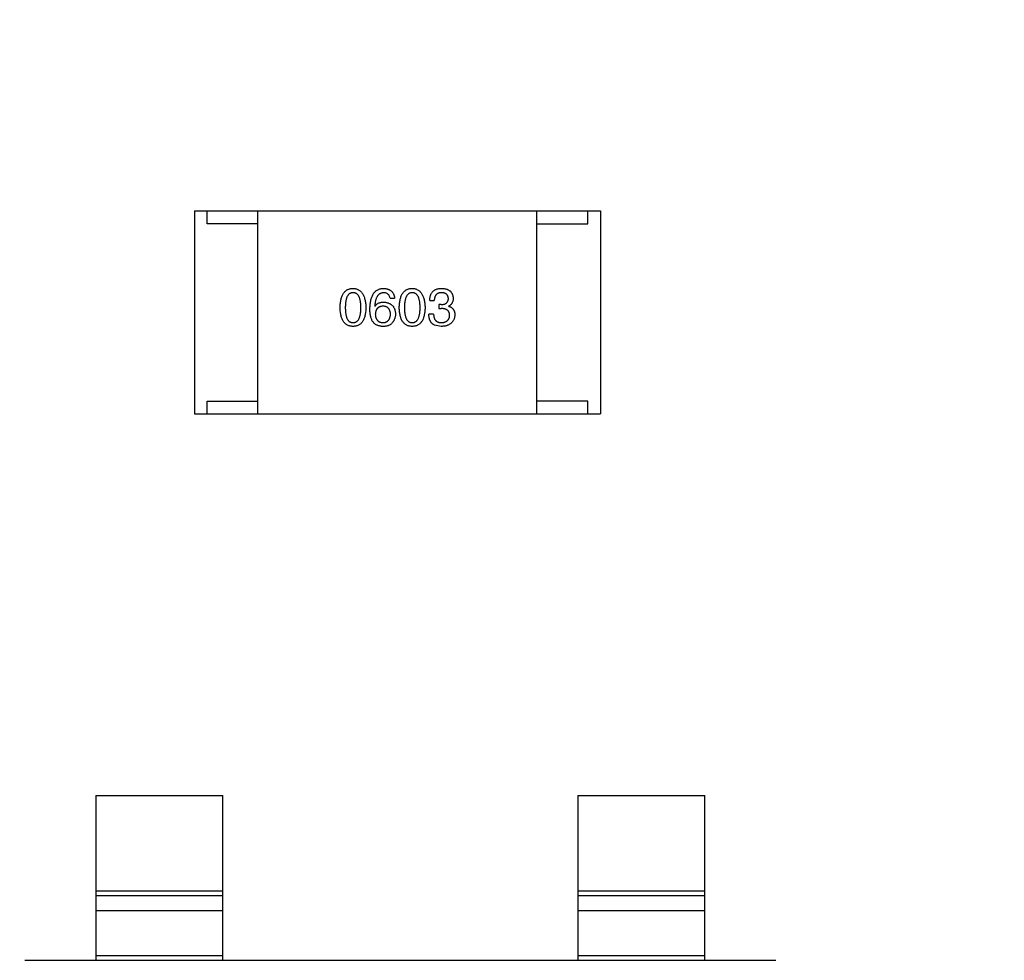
# Model space of a CAD drawing. Header units: millimetres. Extents: x 718 to 1157, y -195 to -52.
# Tile 141 of 156: x 1095.31 to 1099.19, y -119.61 to -115.9. Entities that reach past the tile are written whole.
import ezdxf

# ---------------------------------------------------------------- set-up
doc = ezdxf.new("R2010")
doc.units = ezdxf.units.MM
doc.header["$LTSCALE"] = 1.21
doc.header["$MEASUREMENT"] = 0
doc.header["$PDMODE"] = 3
doc.header["$PDSIZE"] = 0.3125
doc.layers.get('0').update_dxf_attribs({"linetype": 'CONTINUOUS'})
doc.layers.get('DEFPOINTS').update_dxf_attribs({"linetype": 'CONTINUOUS'})
doc.layers.add('Dim', color=3, linetype='CONTINUOUS', lineweight=25)
doc.styles.get("Standard").update_dxf_attribs({"font": 'txt', "width": 0.8})
doc.dimstyles.get("Standard").update_dxf_attribs({"dimtxt": 0.15625, "dimasz": 0.1875, "dimexe": 0.125, "dimexo": 0.0625, "dimgap": 0.09, "dimtad": 0, "dimtih": 1, "dimtoh": 1, "dimzin": 4, "dimdsep": 46, "dimtxsty": 'Standard', "dimblk": '_FILLED', "dimblk1": '_FILLED', "dimblk2": '_FILLED', "dimcen": 0.09, "dimazin": 1, "dimtp": 0.01, "dimtm": 0.01, "dimtfac": 1, "dimtofl": 0, "dimtmove": 0, "dimatfit": 3, "dimldrblk": '_FILLED', "dimfxl": 1, "dimtolj": 1, "dimtzin": 4, "dimarcsym": 0})

# ---------------------------------------------------------------- blocks, each defined once
blk = doc.blocks.new('_FILLED')
at = {"color": 0, "linetype": 'ByBlock'}
blk.add_solid([(0, 0), (-1, 0.1667), (-1, -0.1667)], dxfattribs=at)
blk = doc.blocks.new('*D41')
at = {"layer": 'DEFPOINTS', "color": 0}
for p in [(1078.3878, -101.7796), (1078.3878, -150.8296), (1143.3384, -150.8296)]:
    blk.add_point(p, dxfattribs=at)
at = {"layer": 'Dim', "color": 0, "lineweight": -2}
for p, q in [((1078.4503, -101.7796), (1143.4634, -101.7796)), ((1143.3384, -104.3196), (1143.3384, -122.3813)), ((1143.3384, -148.2896), (1143.3384, -130.2279)), ((1078.4503, -150.8296), (1143.4634, -150.8296))]:
    blk.add_line(p, q, dxfattribs=at)
at = {"layer": 'Dim', "color": 0, "lineweight": -2, "xscale": 2.54, "yscale": 2.54, "zscale": 2.54}
for p, rotation in [((1143.3384, -101.7796), 90), ((1143.3384, -150.8296), 270)]:
    blk.add_blockref('_FILLED', p, dxfattribs=dict(at, rotation=rotation))
at = {"layer": 'Dim', "color": 0, "insert": (1143.3384, -126.3046), "char_height": 2.5, "attachment_point": 5, "rotation": 90, "line_spacing_factor": 2.5}
blk.add_mtext('\\A1;49.05', dxfattribs=at)

msp = doc.modelspace()

# ---------------------------------------------------------------- linework, layer by layer
at = {"color": 7, "linetype": 'Continuous'}
for p, q in [((1095.996, -116.6577), (1097.596, -116.6577)), ((1095.996, -116.6577), (1095.996, -117.4577)), ((1096.046, -116.7077), (1096.046, -116.6577)), ((1096.246, -117.4577), (1096.246, -116.6577)), ((1097.346, -117.4577), (1097.346, -116.6577)), ((1097.546, -116.7077), (1097.546, -116.6577)), ((1097.596, -116.6577), (1097.596, -117.4577)), ((1096.246, -116.7077), (1096.046, -116.7077)), ((1097.346, -116.7077), (1097.546, -116.7077)), ((1096.7671, -117.0019), (1096.7852, -117.0019)), ((1096.9232, -117.0109), (1096.9413, -117.0109)), ((1096.9691, -117.0265), (1096.9593, -117.0265)), ((1096.9593, -117.0265), (1096.9593, -117.0421)), ((1096.9978, -117.0331), (1096.9978, -117.0322)), ((1096.7065, -117.0339), (1096.7073, -117.0347)), ((1096.9388, -117.065), (1096.92, -117.065)), ((1096.9593, -117.0421), (1096.9683, -117.0421)), ((1096.9691, -117.1126), (1096.9421, -117.1076)), ((1096.046, -117.4077), (1096.246, -117.4077)), ((1096.046, -117.4577), (1096.046, -117.4077)), ((1097.546, -117.4077), (1097.346, -117.4077)), ((1097.546, -117.4577), (1097.546, -117.4077)), ((1095.996, -117.4577), (1097.596, -117.4577)), ((1095.6074, -118.9612), (1096.1074, -118.9612)), ((1095.6074, -118.9612), (1095.6074, -119.6112)), ((1096.1074, -119.6112), (1096.1074, -118.9612)), ((1097.5074, -118.9612), (1098.0074, -118.9612)), ((1097.5074, -118.9612), (1097.5074, -119.6112)), ((1098.0074, -119.6112), (1098.0074, -118.9612)), ((1095.6074, -119.3374), (1096.1074, -119.3374)), ((1096.1074, -119.3572), (1095.6074, -119.3572)), ((1097.5074, -119.3374), (1098.0074, -119.3374)), ((1098.0074, -119.3572), (1097.5074, -119.3572)), ((1095.6074, -119.4152), (1096.1074, -119.4152)), ((1097.5074, -119.4152), (1098.0074, -119.4152)), ((1096.1074, -119.5934), (1095.6074, -119.5934)), ((1098.0074, -119.5934), (1097.5074, -119.5934)), ((1095.3273, -119.6112), (1098.2876, -119.6112))]:
    msp.add_line(p, q, dxfattribs=at)
for points, knots in [([(1096.5702, -117.0388), (1096.5703, -117.0357), (1096.5705, -117.0298), (1096.5713, -117.0213), (1096.5724, -117.0133), (1096.5739, -117.0059), (1096.5758, -116.9991), (1096.578, -116.9928), (1096.5806, -116.9871), (1096.5836, -116.9821), (1096.587, -116.9775), (1096.5907, -116.9736), (1096.5949, -116.9703), (1096.5994, -116.9675), (1096.6043, -116.9654), (1096.6095, -116.9638), (1096.6152, -116.9628), (1096.6191, -116.9627), (1096.621, -116.9626)], [0, 0, 0, 0, 0.088823, 0.172287, 0.250296, 0.323438, 0.392244, 0.456221, 0.516635, 0.573871, 0.628, 0.680335, 0.731489, 0.782557, 0.834044, 0.886738, 0.942089, 1, 1, 1, 1]), ([(1096.621, -116.9798), (1096.6198, -116.9798), (1096.6174, -116.9799), (1096.6139, -116.9806), (1096.6107, -116.9818), (1096.6077, -116.9834), (1096.605, -116.9855), (1096.6024, -116.9881), (1096.6002, -116.9911), (1096.5982, -116.9946), (1096.5964, -116.9985), (1096.5949, -117.0029), (1096.5936, -117.0078), (1096.5925, -117.0131), (1096.5917, -117.0189), (1096.5912, -117.0251), (1096.5908, -117.0318), (1096.5907, -117.0364), (1096.5907, -117.0388)], [0, 0, 0, 0, 0.049764, 0.097007, 0.143217, 0.188577, 0.235116, 0.282997, 0.333719, 0.387776, 0.445989, 0.508679, 0.576563, 0.649481, 0.728235, 0.812722, 0.903548, 1, 1, 1, 1]), ([(1096.621, -116.9626), (1096.623, -116.9627), (1096.6268, -116.9629), (1096.6324, -116.964), (1096.6376, -116.9656), (1096.6424, -116.9678), (1096.6469, -116.9706), (1096.651, -116.974), (1096.6547, -116.9779), (1096.6581, -116.9825), (1096.6611, -116.9875), (1096.6637, -116.9932), (1096.666, -116.9994), (1096.6679, -117.0062), (1096.6694, -117.0135), (1096.6706, -117.0214), (1096.6715, -117.0299), (1096.6717, -117.0358), (1096.6719, -117.0388)], [0, 0, 0, 0, 0.057415, 0.112361, 0.16496, 0.216437, 0.267441, 0.318839, 0.371478, 0.426325, 0.483626, 0.544235, 0.608673, 0.677374, 0.750405, 0.828394, 0.911525, 1, 1, 1, 1]), ([(1096.6522, -117.0388), (1096.6522, -117.0364), (1096.6521, -117.0318), (1096.6518, -117.0251), (1096.6512, -117.0189), (1096.6503, -117.0131), (1096.6492, -117.0078), (1096.6479, -117.0029), (1096.6463, -116.9985), (1096.6445, -116.9946), (1096.6424, -116.9911), (1096.6401, -116.9881), (1096.6375, -116.9855), (1096.6347, -116.9834), (1096.6317, -116.9818), (1096.6283, -116.9806), (1096.6248, -116.9799), (1096.6223, -116.9798), (1096.621, -116.9798)], [0, 0, 0, 0, 0.095719, 0.185854, 0.269738, 0.347952, 0.420315, 0.487894, 0.550245, 0.608186, 0.662454, 0.713283, 0.761375, 0.808209, 0.854301, 0.901312, 0.949396, 1, 1, 1, 1]), ([(1096.6876, -117.0421), (1096.6877, -117.0389), (1096.6879, -117.0328), (1096.6888, -117.024), (1096.6899, -117.0157), (1096.6915, -117.008), (1096.6935, -117.0009), (1096.6959, -116.9945), (1096.6986, -116.9886), (1096.7018, -116.9833), (1096.7054, -116.9786), (1096.7094, -116.9745), (1096.7138, -116.9709), (1096.7186, -116.968), (1096.7239, -116.9657), (1096.7295, -116.964), (1096.7355, -116.9629), (1096.7396, -116.9627), (1096.7417, -116.9626)], [0, 0, 0, 0, 0.087517, 0.169686, 0.246944, 0.319347, 0.387088, 0.450961, 0.511075, 0.567974, 0.622351, 0.675039, 0.726853, 0.778688, 0.83093, 0.884738, 0.941043, 1, 1, 1, 1]), ([(1096.7417, -116.9798), (1096.7404, -116.9799), (1096.7379, -116.9801), (1096.7342, -116.9809), (1096.7307, -116.9821), (1096.7275, -116.9837), (1096.7245, -116.9857), (1096.7217, -116.9881), (1096.7192, -116.991), (1096.7168, -116.9941), (1096.7147, -116.9977), (1096.7129, -117.0017), (1096.7112, -117.0061), (1096.7098, -117.0109), (1096.7087, -117.0161), (1096.7077, -117.0217), (1096.7069, -117.0276), (1096.7066, -117.0318), (1096.7065, -117.0339)], [0, 0, 0, 0, 0.054741, 0.107075, 0.158339, 0.208382, 0.258772, 0.310045, 0.362765, 0.417822, 0.475982, 0.537466, 0.602901, 0.673037, 0.747247, 0.826291, 0.910782, 1, 1, 1, 1]), ([(1096.7417, -116.9626), (1096.7433, -116.9627), (1096.7464, -116.963), (1096.7509, -116.9637), (1096.7552, -116.9646), (1096.7592, -116.9659), (1096.7629, -116.9674), (1096.7663, -116.9692), (1096.7694, -116.9712), (1096.7723, -116.9736), (1096.7749, -116.9762), (1096.7772, -116.9791), (1096.7792, -116.9822), (1096.781, -116.9856), (1096.7825, -116.9893), (1096.7836, -116.9933), (1096.7846, -116.9975), (1096.785, -117.0004), (1096.7852, -117.0019)], [0, 0, 0, 0, 0.073784, 0.144317, 0.211047, 0.274818, 0.336501, 0.395724, 0.453465, 0.510016, 0.566585, 0.622844, 0.680328, 0.739335, 0.800408, 0.863904, 0.93053, 1, 1, 1, 1]), ([(1096.7671, -117.0019), (1096.7667, -117.0002), (1096.766, -116.9968), (1096.7642, -116.9923), (1096.7618, -116.9884), (1096.7588, -116.9852), (1096.7553, -116.9828), (1096.7513, -116.981), (1096.7467, -116.9799), (1096.7434, -116.9798), (1096.7417, -116.9798)], [0, 0, 0, 0, 0.1439, 0.274233, 0.394478, 0.509388, 0.621911, 0.738504, 0.863414, 1, 1, 1, 1]), ([(1096.8034, -117.0388), (1096.8035, -117.0357), (1096.8037, -117.0298), (1096.8044, -117.0213), (1096.8055, -117.0133), (1096.8071, -117.0059), (1096.8089, -116.9991), (1096.8112, -116.9928), (1096.8138, -116.9871), (1096.8168, -116.9821), (1096.8201, -116.9775), (1096.8239, -116.9736), (1096.828, -116.9703), (1096.8325, -116.9675), (1096.8374, -116.9654), (1096.8427, -116.9638), (1096.8483, -116.9628), (1096.8522, -116.9627), (1096.8542, -116.9626)], [0, 0, 0, 0, 0.088823, 0.172287, 0.250296, 0.323438, 0.392244, 0.456221, 0.516635, 0.573871, 0.628, 0.680335, 0.731489, 0.782557, 0.834044, 0.886738, 0.942089, 1, 1, 1, 1]), ([(1096.8542, -116.9798), (1096.853, -116.9798), (1096.8506, -116.9799), (1096.8471, -116.9806), (1096.8439, -116.9818), (1096.8409, -116.9834), (1096.8381, -116.9855), (1096.8356, -116.9881), (1096.8334, -116.9911), (1096.8314, -116.9946), (1096.8296, -116.9985), (1096.828, -117.0029), (1096.8268, -117.0078), (1096.8257, -117.0131), (1096.8249, -117.0189), (1096.8243, -117.0251), (1096.8239, -117.0318), (1096.8239, -117.0364), (1096.8239, -117.0388)], [0, 0, 0, 0, 0.049764, 0.097007, 0.143217, 0.188577, 0.235116, 0.282997, 0.333719, 0.387776, 0.445989, 0.508679, 0.576563, 0.649481, 0.728235, 0.812722, 0.903548, 1, 1, 1, 1]), ([(1096.8542, -116.9626), (1096.8562, -116.9627), (1096.86, -116.9629), (1096.8655, -116.964), (1096.8707, -116.9656), (1096.8755, -116.9678), (1096.88, -116.9706), (1096.8841, -116.974), (1096.8878, -116.9779), (1096.8912, -116.9825), (1096.8942, -116.9875), (1096.8969, -116.9932), (1096.8991, -116.9994), (1096.901, -117.0062), (1096.9026, -117.0135), (1096.9038, -117.0214), (1096.9046, -117.0299), (1096.9049, -117.0358), (1096.905, -117.0388)], [0, 0, 0, 0, 0.057415, 0.112361, 0.16496, 0.216437, 0.267441, 0.318839, 0.371478, 0.426325, 0.483626, 0.544235, 0.608673, 0.677374, 0.750405, 0.828394, 0.911525, 1, 1, 1, 1]), ([(1096.8853, -117.0388), (1096.8853, -117.0364), (1096.8853, -117.0318), (1096.8849, -117.0251), (1096.8843, -117.0189), (1096.8835, -117.0131), (1096.8824, -117.0078), (1096.8811, -117.0029), (1096.8795, -116.9985), (1096.8777, -116.9946), (1096.8756, -116.9911), (1096.8733, -116.9881), (1096.8707, -116.9855), (1096.8679, -116.9834), (1096.8648, -116.9818), (1096.8615, -116.9806), (1096.8579, -116.9799), (1096.8555, -116.9798), (1096.8542, -116.9798)], [0, 0, 0, 0, 0.095719, 0.185854, 0.269738, 0.347952, 0.420315, 0.487894, 0.550245, 0.608186, 0.662454, 0.713283, 0.761375, 0.808209, 0.854301, 0.901312, 0.949396, 1, 1, 1, 1]), ([(1096.9232, -117.0109), (1096.9233, -117.009), (1096.9234, -117.0053), (1096.9241, -116.9999), (1096.9251, -116.9948), (1096.9264, -116.9901), (1096.9282, -116.9858), (1096.9302, -116.9818), (1096.9326, -116.9782), (1096.9355, -116.975), (1096.9386, -116.9721), (1096.9422, -116.9697), (1096.9461, -116.9675), (1096.9503, -116.9658), (1096.9549, -116.9644), (1096.9599, -116.9634), (1096.9652, -116.9627), (1096.9689, -116.9626), (1096.9708, -116.9626)], [0, 0, 0, 0, 0.074804, 0.144899, 0.211458, 0.274554, 0.334363, 0.392059, 0.448123, 0.503024, 0.558154, 0.613471, 0.670844, 0.729926, 0.792003, 0.857405, 0.926768, 1, 1, 1, 1]), ([(1096.97, -116.9798), (1096.9688, -116.9798), (1096.9666, -116.9798), (1096.9635, -116.9802), (1096.9605, -116.9808), (1096.9577, -116.9817), (1096.9552, -116.9827), (1096.9528, -116.9841), (1096.9507, -116.9857), (1096.9488, -116.9875), (1096.9471, -116.9896), (1096.9456, -116.992), (1096.9444, -116.9945), (1096.9433, -116.9973), (1096.9424, -117.0004), (1096.9419, -117.0037), (1096.9414, -117.0072), (1096.9413, -117.0097), (1096.9413, -117.0109)], [0, 0, 0, 0, 0.069877, 0.136363, 0.198671, 0.257968, 0.315462, 0.370709, 0.425568, 0.479847, 0.535753, 0.592303, 0.651386, 0.713311, 0.778642, 0.84836, 0.921866, 1, 1, 1, 1]), ([(1096.997, -117.0027), (1096.9969, -117.0018), (1096.9967, -117.0001), (1096.9963, -116.9976), (1096.9956, -116.9952), (1096.9947, -116.993), (1096.9937, -116.991), (1096.9924, -116.9891), (1096.9911, -116.9874), (1096.9894, -116.9859), (1096.9877, -116.9845), (1096.9857, -116.9833), (1096.9835, -116.9823), (1096.9811, -116.9815), (1096.9786, -116.9808), (1096.9759, -116.9803), (1096.973, -116.9799), (1096.971, -116.9798), (1096.97, -116.9798)], [0, 0, 0, 0, 0.067655, 0.132224, 0.194132, 0.253145, 0.309858, 0.366002, 0.421361, 0.47702, 0.532632, 0.590536, 0.65067, 0.713258, 0.779588, 0.848803, 0.921949, 1, 1, 1, 1]), ([(1096.9708, -116.9626), (1096.9725, -116.9627), (1096.9758, -116.9628), (1096.9807, -116.9635), (1096.9853, -116.9643), (1096.9895, -116.9655), (1096.9935, -116.9669), (1096.9971, -116.9687), (1097.0004, -116.9707), (1097.0034, -116.9729), (1097.0061, -116.9755), (1097.0084, -116.9784), (1097.0105, -116.9815), (1097.0122, -116.9849), (1097.0136, -116.9885), (1097.0147, -116.9925), (1097.0155, -116.9967), (1097.0157, -116.9996), (1097.0159, -117.0011)], [0, 0, 0, 0, 0.077845, 0.151584, 0.221397, 0.287366, 0.350104, 0.410398, 0.467998, 0.524388, 0.579979, 0.635152, 0.690917, 0.747936, 0.806661, 0.867861, 0.932479, 1, 1, 1, 1]), ([(1096.7073, -117.0347), (1096.7082, -117.0333), (1096.7098, -117.0305), (1096.713, -117.0267), (1096.7167, -117.0236), (1096.7208, -117.021), (1096.7254, -117.0191), (1096.7304, -117.0177), (1096.7359, -117.0168), (1096.7397, -117.0167), (1096.7417, -117.0167)], [0, 0, 0, 0, 0.122276, 0.239997, 0.35611, 0.473903, 0.59404, 0.720428, 0.855383, 1, 1, 1, 1]), ([(1096.7417, -117.0167), (1096.7435, -117.0168), (1096.7471, -117.0172), (1096.7522, -117.018), (1096.757, -117.0192), (1096.7615, -117.0207), (1096.7656, -117.0226), (1096.7694, -117.0247), (1096.7729, -117.0272), (1096.776, -117.0299), (1096.7788, -117.033), (1096.7812, -117.0365), (1096.7833, -117.0402), (1096.785, -117.0442), (1096.7864, -117.0486), (1096.7874, -117.0532), (1096.7882, -117.0582), (1096.7883, -117.0616), (1096.7884, -117.0634)], [0, 0, 0, 0, 0.074228, 0.144548, 0.211288, 0.274576, 0.335162, 0.393915, 0.450599, 0.506657, 0.562409, 0.618617, 0.676096, 0.735061, 0.79654, 0.860906, 0.928473, 1, 1, 1, 1]), ([(1096.9691, -117.0265), (1096.9702, -117.0265), (1096.9723, -117.0264), (1096.9754, -117.026), (1096.9783, -117.0254), (1096.981, -117.0248), (1096.9835, -117.0239), (1096.9857, -117.0228), (1096.9878, -117.0216), (1096.9896, -117.0202), (1096.9913, -117.0186), (1096.9927, -117.0168), (1096.994, -117.0149), (1096.995, -117.0128), (1096.9958, -117.0105), (1096.9964, -117.0081), (1096.9968, -117.0055), (1096.9969, -117.0037), (1096.997, -117.0027)], [0, 0, 0, 0, 0.079415, 0.154091, 0.22508, 0.29186, 0.355026, 0.415127, 0.472418, 0.528511, 0.583551, 0.638361, 0.693547, 0.750023, 0.807857, 0.868401, 0.932259, 1, 1, 1, 1]), ([(1097.0159, -117.0011), (1097.0158, -117.0029), (1097.0157, -117.0065), (1097.0149, -117.0116), (1097.0134, -117.0162), (1097.0115, -117.0204), (1097.0089, -117.0241), (1097.0058, -117.0273), (1097.002, -117.0301), (1096.9993, -117.0315), (1096.9978, -117.0322)], [0, 0, 0, 0, 0.143686, 0.277942, 0.40333, 0.521785, 0.638573, 0.755208, 0.874773, 1, 1, 1, 1]), ([(1096.621, -117.1126), (1096.6191, -117.1125), (1096.6152, -117.1123), (1096.6095, -117.1114), (1096.6043, -117.1098), (1096.5994, -117.1078), (1096.5949, -117.1051), (1096.5907, -117.1019), (1096.587, -117.0981), (1096.5836, -117.0937), (1096.5806, -117.0888), (1096.578, -117.0833), (1096.5758, -117.0772), (1096.5739, -117.0706), (1096.5724, -117.0635), (1096.5713, -117.0557), (1096.5705, -117.0475), (1096.5703, -117.0417), (1096.5702, -117.0388)], [0, 0, 0, 0, 0.059135, 0.115606, 0.169241, 0.221578, 0.273261, 0.324749, 0.377329, 0.431642, 0.488541, 0.548597, 0.612232, 0.680174, 0.752504, 0.829777, 0.912307, 1, 1, 1, 1]), ([(1096.5907, -117.0388), (1096.5907, -117.0412), (1096.5908, -117.0458), (1096.5912, -117.0525), (1096.5917, -117.0587), (1096.5925, -117.0645), (1096.5936, -117.0698), (1096.5949, -117.0747), (1096.5964, -117.0791), (1096.5982, -117.083), (1096.6002, -117.0865), (1096.6024, -117.0895), (1096.605, -117.0921), (1096.6077, -117.0942), (1096.6107, -117.0958), (1096.6139, -117.097), (1096.6174, -117.0977), (1096.6198, -117.0978), (1096.621, -117.0978)], [0, 0, 0, 0, 0.096457, 0.187288, 0.27178, 0.350132, 0.423455, 0.491343, 0.554037, 0.612253, 0.666313, 0.717038, 0.764921, 0.811214, 0.856775, 0.902988, 0.950234, 1, 1, 1, 1]), ([(1096.621, -117.0978), (1096.6223, -117.0977), (1096.6248, -117.0976), (1096.6283, -117.0968), (1096.6317, -117.0956), (1096.6347, -117.0939), (1096.6376, -117.0917), (1096.6401, -117.0891), (1096.6424, -117.0861), (1096.6445, -117.0826), (1096.6464, -117.0787), (1096.6479, -117.0743), (1096.6492, -117.0695), (1096.6503, -117.0642), (1096.6512, -117.0585), (1096.6518, -117.0523), (1096.6521, -117.0457), (1096.6522, -117.0411), (1096.6522, -117.0388)], [0, 0, 0, 0, 0.050879, 0.099377, 0.146973, 0.193618, 0.240619, 0.289461, 0.34047, 0.395283, 0.453059, 0.515633, 0.582666, 0.655287, 0.732971, 0.815933, 0.905166, 1, 1, 1, 1]), ([(1096.6719, -117.0388), (1096.6718, -117.0417), (1096.6716, -117.0475), (1096.6708, -117.0557), (1096.6697, -117.0635), (1096.6682, -117.0706), (1096.6663, -117.0772), (1096.6641, -117.0833), (1096.6615, -117.0888), (1096.6585, -117.0937), (1096.6551, -117.0981), (1096.6514, -117.1019), (1096.6472, -117.1051), (1096.6427, -117.1078), (1096.6378, -117.1098), (1096.6325, -117.1114), (1096.6269, -117.1123), (1096.623, -117.1125), (1096.621, -117.1126)], [0, 0, 0, 0, 0.08769, 0.170218, 0.24749, 0.319818, 0.387758, 0.451391, 0.511445, 0.568185, 0.622681, 0.67526, 0.726746, 0.778428, 0.830764, 0.884397, 0.940866, 1, 1, 1, 1]), ([(1096.6983, -117.0929), (1096.6974, -117.0913), (1096.6957, -117.0881), (1096.6935, -117.0829), (1096.6917, -117.0772), (1096.6902, -117.0711), (1096.689, -117.0645), (1096.6882, -117.0574), (1096.6877, -117.0499), (1096.6876, -117.0447), (1096.6876, -117.0421)], [0, 0, 0, 0, 0.101889, 0.209155, 0.322694, 0.442863, 0.569758, 0.70479, 0.848502, 1, 1, 1, 1]), ([(1096.7393, -117.0331), (1096.7381, -117.0331), (1096.7358, -117.0332), (1096.7326, -117.0337), (1096.7295, -117.0344), (1096.7266, -117.0353), (1096.724, -117.0364), (1096.7215, -117.0379), (1096.7193, -117.0395), (1096.7173, -117.0414), (1096.7155, -117.0435), (1096.7139, -117.0459), (1096.7125, -117.0485), (1096.7114, -117.0514), (1096.7105, -117.0544), (1096.7097, -117.0578), (1096.7092, -117.0613), (1096.709, -117.0638), (1096.7089, -117.065)], [0, 0, 0, 0, 0.070453, 0.136523, 0.199866, 0.260392, 0.318446, 0.374657, 0.430182, 0.485556, 0.541071, 0.598396, 0.657208, 0.718642, 0.783247, 0.851631, 0.923928, 1, 1, 1, 1]), ([(1096.7089, -117.065), (1096.709, -117.0663), (1096.7092, -117.0688), (1096.7097, -117.0725), (1096.7105, -117.0759), (1096.7114, -117.079), (1096.7126, -117.0819), (1096.7141, -117.0846), (1096.7156, -117.0871), (1096.7175, -117.0892), (1096.7195, -117.0912), (1096.7219, -117.0928), (1096.7243, -117.0943), (1096.7271, -117.0955), (1096.73, -117.0965), (1096.7332, -117.0972), (1096.7366, -117.0977), (1096.7389, -117.0978), (1096.7401, -117.0978)], [0, 0, 0, 0, 0.076467, 0.148148, 0.216496, 0.280559, 0.342274, 0.401168, 0.458322, 0.514073, 0.569257, 0.62465, 0.68124, 0.739113, 0.799947, 0.862804, 0.929597, 1, 1, 1, 1]), ([(1096.7688, -117.0642), (1096.7687, -117.063), (1096.7685, -117.0606), (1096.768, -117.0571), (1096.7673, -117.0539), (1096.7664, -117.0509), (1096.7652, -117.0482), (1096.7639, -117.0456), (1096.7623, -117.0433), (1096.7606, -117.0412), (1096.7587, -117.0394), (1096.7565, -117.0378), (1096.7541, -117.0364), (1096.7515, -117.0352), (1096.7488, -117.0343), (1096.7458, -117.0337), (1096.7426, -117.0332), (1096.7404, -117.0331), (1096.7393, -117.0331)], [0, 0, 0, 0, 0.076288, 0.14871, 0.216387, 0.281386, 0.342528, 0.402111, 0.4591, 0.514852, 0.569974, 0.625644, 0.682226, 0.740156, 0.800362, 0.863471, 0.930116, 1, 1, 1, 1]), ([(1096.7401, -117.0978), (1096.7412, -117.0977), (1096.7433, -117.0975), (1096.7464, -117.097), (1096.7493, -117.0962), (1096.752, -117.0952), (1096.7545, -117.0939), (1096.7568, -117.0924), (1096.7589, -117.0906), (1096.7608, -117.0886), (1096.7625, -117.0864), (1096.764, -117.0839), (1096.7654, -117.0812), (1096.7664, -117.0783), (1096.7673, -117.0751), (1096.768, -117.0717), (1096.7685, -117.068), (1096.7687, -117.0655), (1096.7688, -117.0642)], [0, 0, 0, 0, 0.066682, 0.130303, 0.190802, 0.248749, 0.30534, 0.361219, 0.415721, 0.471765, 0.528279, 0.586428, 0.64659, 0.710143, 0.776461, 0.846692, 0.921137, 1, 1, 1, 1]), ([(1096.7884, -117.0634), (1096.7884, -117.0651), (1096.7883, -117.0686), (1096.7876, -117.0737), (1096.7865, -117.0786), (1096.7849, -117.0833), (1096.7827, -117.0878), (1096.7802, -117.0922), (1096.7772, -117.0964), (1096.7749, -117.099), (1096.7737, -117.1003)], [0, 0, 0, 0, 0.12904, 0.253809, 0.377066, 0.499122, 0.621469, 0.744665, 0.870607, 1, 1, 1, 1]), ([(1096.8542, -117.1126), (1096.8522, -117.1125), (1096.8483, -117.1123), (1096.8427, -117.1114), (1096.8374, -117.1098), (1096.8325, -117.1078), (1096.828, -117.1051), (1096.8239, -117.1019), (1096.8201, -117.0981), (1096.8168, -117.0937), (1096.8138, -117.0888), (1096.8112, -117.0833), (1096.8089, -117.0772), (1096.8071, -117.0706), (1096.8055, -117.0635), (1096.8044, -117.0557), (1096.8037, -117.0475), (1096.8035, -117.0417), (1096.8034, -117.0388)], [0, 0, 0, 0, 0.059135, 0.115606, 0.169241, 0.221578, 0.273261, 0.324749, 0.377329, 0.431642, 0.488541, 0.548597, 0.612232, 0.680174, 0.752504, 0.829777, 0.912307, 1, 1, 1, 1]), ([(1096.8239, -117.0388), (1096.8239, -117.0412), (1096.8239, -117.0458), (1096.8243, -117.0525), (1096.8249, -117.0587), (1096.8257, -117.0645), (1096.8268, -117.0698), (1096.828, -117.0747), (1096.8296, -117.0791), (1096.8314, -117.083), (1096.8334, -117.0865), (1096.8356, -117.0895), (1096.8381, -117.0921), (1096.8409, -117.0942), (1096.8438, -117.0958), (1096.8471, -117.097), (1096.8506, -117.0977), (1096.853, -117.0978), (1096.8542, -117.0978)], [0, 0, 0, 0, 0.096457, 0.187288, 0.27178, 0.350132, 0.423455, 0.491343, 0.554037, 0.612253, 0.666313, 0.717038, 0.764921, 0.811214, 0.856775, 0.902988, 0.950234, 1, 1, 1, 1]), ([(1096.8542, -117.0978), (1096.8555, -117.0977), (1096.8579, -117.0976), (1096.8615, -117.0968), (1096.8648, -117.0956), (1096.8679, -117.0939), (1096.8707, -117.0917), (1096.8733, -117.0891), (1096.8756, -117.0861), (1096.8777, -117.0826), (1096.8795, -117.0787), (1096.8811, -117.0743), (1096.8824, -117.0695), (1096.8835, -117.0642), (1096.8843, -117.0585), (1096.8849, -117.0523), (1096.8853, -117.0457), (1096.8853, -117.0411), (1096.8853, -117.0388)], [0, 0, 0, 0, 0.050879, 0.099377, 0.146973, 0.193618, 0.240619, 0.289461, 0.34047, 0.395283, 0.453059, 0.515633, 0.582666, 0.655287, 0.732971, 0.815933, 0.905166, 1, 1, 1, 1]), ([(1096.905, -117.0388), (1096.9049, -117.0417), (1096.9047, -117.0475), (1096.9039, -117.0557), (1096.9029, -117.0635), (1096.9013, -117.0706), (1096.8995, -117.0772), (1096.8972, -117.0833), (1096.8946, -117.0888), (1096.8916, -117.0937), (1096.8883, -117.0981), (1096.8845, -117.1019), (1096.8804, -117.1051), (1096.8758, -117.1078), (1096.8709, -117.1098), (1096.8657, -117.1114), (1096.8601, -117.1123), (1096.8562, -117.1125), (1096.8542, -117.1126)], [0, 0, 0, 0, 0.08769, 0.170218, 0.24749, 0.319818, 0.387758, 0.451391, 0.511445, 0.568185, 0.622681, 0.67526, 0.726746, 0.778428, 0.830764, 0.884397, 0.940866, 1, 1, 1, 1]), ([(1096.9421, -117.1076), (1096.9412, -117.1072), (1096.9395, -117.1064), (1096.9371, -117.1049), (1096.9348, -117.1032), (1096.9327, -117.1013), (1096.9307, -117.0993), (1096.9289, -117.0971), (1096.9273, -117.0947), (1096.9259, -117.0921), (1096.9246, -117.0893), (1096.9234, -117.0864), (1096.9224, -117.0832), (1096.9216, -117.0799), (1096.921, -117.0765), (1096.9204, -117.0728), (1096.9201, -117.069), (1096.92, -117.0664), (1096.92, -117.065)], [0, 0, 0, 0, 0.056906, 0.113264, 0.168825, 0.223843, 0.279195, 0.335267, 0.392098, 0.450414, 0.51054, 0.572219, 0.636652, 0.703156, 0.773102, 0.845505, 0.921063, 1, 1, 1, 1]), ([(1096.9388, -117.065), (1096.9389, -117.0664), (1096.939, -117.0689), (1096.9394, -117.0726), (1096.9401, -117.0761), (1096.941, -117.0793), (1096.9421, -117.0823), (1096.9435, -117.085), (1096.9451, -117.0874), (1096.9469, -117.0897), (1096.949, -117.0916), (1096.9513, -117.0933), (1096.9539, -117.0947), (1096.9567, -117.0958), (1096.9597, -117.0967), (1096.9629, -117.0973), (1096.9663, -117.0978), (1096.9687, -117.0978), (1096.97, -117.0978)], [0, 0, 0, 0, 0.07723, 0.149593, 0.217944, 0.282232, 0.34411, 0.402297, 0.458791, 0.513966, 0.568538, 0.623291, 0.679957, 0.737243, 0.798142, 0.86118, 0.928728, 1, 1, 1, 1]), ([(1097.0019, -117.0691), (1097.0019, -117.068), (1097.0019, -117.0659), (1097.0015, -117.0628), (1097.0008, -117.06), (1096.9999, -117.0573), (1096.9987, -117.0548), (1096.9972, -117.0526), (1096.9955, -117.0506), (1096.9935, -117.0488), (1096.9913, -117.0472), (1096.9888, -117.0458), (1096.986, -117.0446), (1096.983, -117.0437), (1096.9797, -117.0429), (1096.9761, -117.0425), (1096.9723, -117.0421), (1096.9697, -117.0421), (1096.9683, -117.0421)], [0, 0, 0, 0, 0.066518, 0.129194, 0.188613, 0.245254, 0.300032, 0.353805, 0.407079, 0.461108, 0.516272, 0.574141, 0.634837, 0.699275, 0.767504, 0.840272, 0.917505, 1, 1, 1, 1]), ([(1097.0224, -117.0667), (1097.0223, -117.0685), (1097.022, -117.072), (1097.0211, -117.077), (1097.0199, -117.0817), (1097.0183, -117.0861), (1097.0163, -117.0902), (1097.0138, -117.0939), (1097.0111, -117.0973), (1097.0079, -117.1004), (1097.0044, -117.1031), (1097.0004, -117.1054), (1096.9961, -117.1075), (1096.9915, -117.1092), (1096.9864, -117.1105), (1096.981, -117.1116), (1096.9752, -117.1123), (1096.9712, -117.1125), (1096.9691, -117.1126)], [0, 0, 0, 0, 0.068236, 0.132937, 0.194125, 0.253174, 0.310181, 0.365986, 0.421096, 0.476216, 0.532352, 0.590232, 0.649824, 0.71274, 0.778406, 0.848058, 0.921922, 1, 1, 1, 1]), ([(1096.97, -117.0978), (1096.9712, -117.0977), (1096.9736, -117.0976), (1096.977, -117.097), (1096.9803, -117.0963), (1096.9833, -117.0955), (1096.9861, -117.0944), (1096.9886, -117.0931), (1096.991, -117.0916), (1096.9931, -117.0899), (1096.995, -117.0879), (1096.9967, -117.0859), (1096.9981, -117.0835), (1096.9994, -117.081), (1097.0004, -117.0784), (1097.0011, -117.0755), (1097.0017, -117.0724), (1097.0018, -117.0702), (1097.0019, -117.0691)], [0, 0, 0, 0, 0.076694, 0.149502, 0.218019, 0.283183, 0.345589, 0.405199, 0.462852, 0.519478, 0.575313, 0.630559, 0.687006, 0.744638, 0.804006, 0.866059, 0.931486, 1, 1, 1, 1]), ([(1096.9978, -117.0331), (1096.9988, -117.0334), (1097.0008, -117.034), (1097.0036, -117.0351), (1097.0062, -117.0365), (1097.0086, -117.0379), (1097.0108, -117.0395), (1097.0128, -117.0412), (1097.0147, -117.0431), (1097.0163, -117.0451), (1097.0177, -117.0473), (1097.019, -117.0496), (1097.0201, -117.0521), (1097.0209, -117.0548), (1097.0216, -117.0575), (1097.022, -117.0604), (1097.0224, -117.0635), (1097.0224, -117.0656), (1097.0224, -117.0667)], [0, 0, 0, 0, 0.069445, 0.136039, 0.200011, 0.261745, 0.322328, 0.381403, 0.438864, 0.496655, 0.554398, 0.612391, 0.672266, 0.733005, 0.79604, 0.861293, 0.928785, 1, 1, 1, 1]), ([(1096.7368, -117.1126), (1096.7347, -117.1124), (1096.7307, -117.1122), (1096.7249, -117.1111), (1096.7195, -117.1095), (1096.7144, -117.1073), (1096.7098, -117.1046), (1096.7055, -117.1012), (1096.7016, -117.0974), (1096.6994, -117.0944), (1096.6983, -117.0929)], [0, 0, 0, 0, 0.137449, 0.267856, 0.393219, 0.514735, 0.63397, 0.753734, 0.874967, 1, 1, 1, 1]), ([(1096.7737, -117.1003), (1096.7727, -117.1013), (1096.7709, -117.1035), (1096.7674, -117.106), (1096.7635, -117.1083), (1096.7591, -117.11), (1096.7542, -117.1114), (1096.7488, -117.1122), (1096.743, -117.1127), (1096.7389, -117.1126), (1096.7368, -117.1126)], [0, 0, 0, 0, 0.105033, 0.21147, 0.321511, 0.438526, 0.563605, 0.698055, 0.843218, 1, 1, 1, 1])]:
    msp.add_open_spline(points, degree=3, knots=knots, dxfattribs=at)

# ---------------------------------------------------------------- dimensions: what is measured, and where the dimension line sits
at = {"layer": 'Dim'}
dim = msp.add_linear_dim(base=(1143.3384, -150.8296), p1=(1078.3878, -101.7796), p2=(1078.3878, -150.8296), angle=90, dimstyle='Standard', override={"dimtxt": 2.5, "dimasz": 2.54, "dimtih": 0, "dimtoh": 0, "dimzin": 0, "dimcen": 0.198, "dimadec": 0, "dimazin": 0, "dimtp": 0, "dimtm": 0, "dimtdec": 4, "dimtzin": 0}, dxfattribs=at)
dim.commit()
dim.dimension.update_dxf_attribs({"geometry": '*D41', "text_midpoint": (1143.3384, -126.3046)})

doc.saveas('drawing.dxf')
